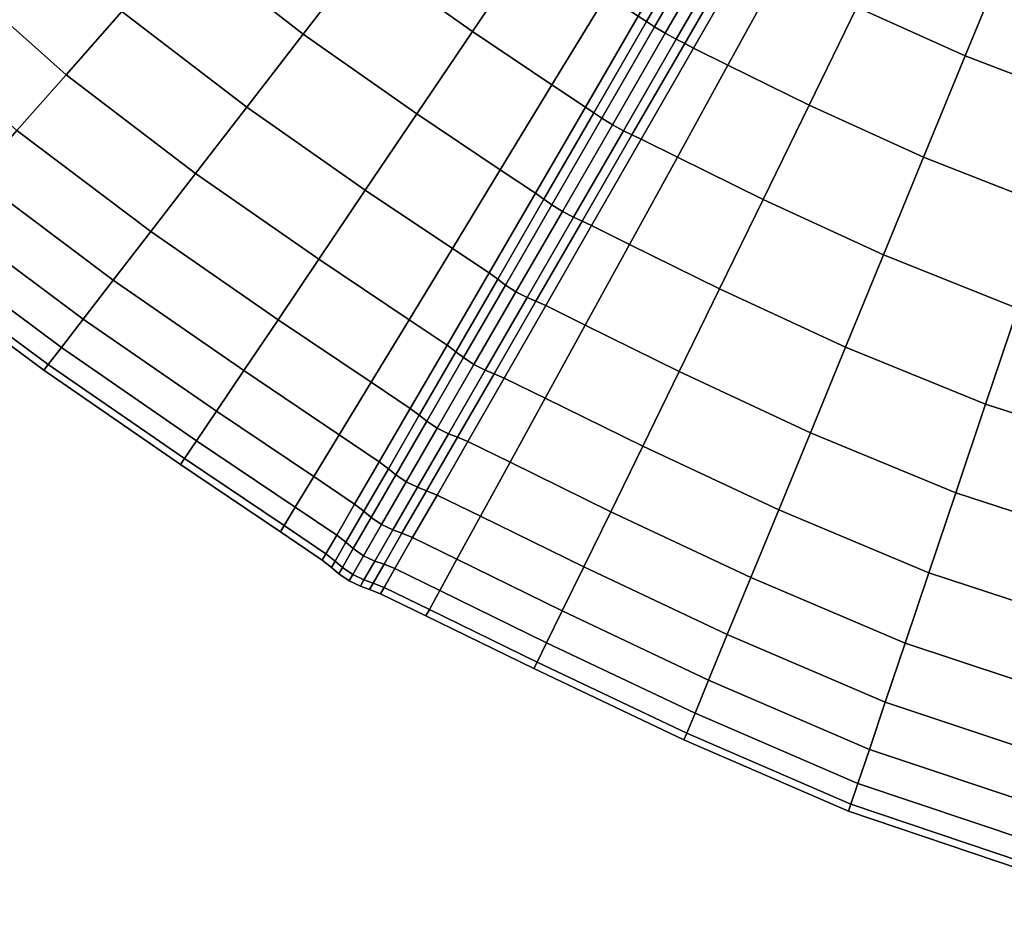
# Model space of a CAD drawing. Header units: centimetres. Extents: x -48.9 to 48.9, y -49 to 48.9.
# Tile 2 of 35: x -30.2 to -13, y -48 to -32.5. Entities that reach past the tile are written whole.
import ezdxf

# ---------------------------------------------------------------- set-up
doc = ezdxf.new("R2010")
doc.units = ezdxf.units.CM
doc.layers.add('Layer 01', color=18, linetype='Continuous', true_color=0x000000)

msp = doc.modelspace()

# ---------------------------------------------------------------- meshes
at = {"layer": 'Layer 01'}
mesh = msp.add_polyface(dxfattribs=at)
corners = [(-33.486, -29.388, 25.681), (-31.55, -31.55, 25.747), (-30.498, -30.498, 27.061), (-32.378, -28.411, 26.989), (-29.334, -29.334, 28.171), (-31.151, -27.33, 28.094), (-28.077, -28.077, 29.056), (-29.827, -26.163, 28.977), (-29.827, -26.163, 1.023), (-28.077, -28.077, 0.944), (-29.334, -29.334, 1.829), (-31.151, -27.33, 1.906), (-30.498, -30.498, 2.939), (-32.378, -28.411, 3.011), (-31.55, -31.55, 4.253), (-33.486, -29.388, 4.319), (-32.473, -32.473, 5.75), (-34.458, -30.245, 5.808), (-34.319, -34.319, 18.931), (-31.957, -36.403, 18.906), (-31.54, -35.929, 20.776), (-33.869, -33.869, 20.813), (-30.966, -35.277, 22.548), (-33.25, -33.25, 22.596), (-30.245, -34.458, 24.192), (-32.473, -32.473, 24.25), (-27.904, -36.223, 24.094), (-27.122, -35.209, 25.568), (-29.388, -33.486, 25.681), (-28.411, -32.378, 26.989), (-26.23, -34.053, 26.863), (-25.243, -32.773, 27.959), (-27.33, -31.151, 28.094), (-26.163, -29.827, 28.977), (-24.176, -31.391, 28.836), (-23.048, -29.93, 29.48), (-24.929, -28.427, 29.624), (-26.75, -26.75, 29.703), (-23.649, -26.975, 30.021), (-25.373, -25.373, 30.099), (-25.373, -25.373, -0.099), (-23.649, -26.975, -0.021), (-24.929, -28.427, 0.376), (-26.75, -26.75, 0.297), (-26.163, -29.827, 1.023), (-23.048, -29.93, 0.52), (-24.176, -31.391, 1.164), (-25.243, -32.773, 2.041), (-27.33, -31.151, 1.906), (-28.411, -32.378, 3.011), (-26.23, -34.053, 3.137), (-27.122, -35.209, 4.432), (-29.388, -33.486, 4.319), (-30.245, -34.458, 5.808), (-27.904, -36.223, 5.906), (-30.966, -35.277, 7.452), (-33.25, -33.25, 7.404), (-31.54, -35.929, 9.224), (-33.869, -33.869, 9.187), (-31.957, -36.403, 11.094), (-34.319, -34.319, 11.069), (-23.257, -34.171, 2.119), (-24.156, -35.505, 3.206), (-24.969, -36.711, 4.492), (-24.969, -36.711, 25.508), (-24.156, -35.505, 26.794), (-23.257, -34.171, 27.881)]
mesh.append_faces([[corners[k] for k in face] for face in [(0, 1, 2, 3), (3, 2, 4, 5), (5, 4, 6, 7), (8, 9, 10, 11), (11, 10, 12, 13), (13, 12, 14, 15), (15, 14, 16, 17), (18, 19, 20, 21), (21, 20, 22, 23), (23, 22, 24, 25), (24, 26, 27, 28), (25, 24, 28, 1), (1, 28, 29, 2), (28, 27, 30, 29), (29, 30, 31, 32), (2, 29, 32, 4), (4, 32, 33, 6), (32, 31, 34, 33), (33, 34, 35, 36), (6, 33, 36, 37), (37, 36, 38, 39), (40, 41, 42, 43), (43, 42, 44, 9), (42, 45, 46, 44), (44, 46, 47, 48), (9, 44, 48, 10), (10, 48, 49, 12), (48, 47, 50, 49), (49, 50, 51, 52), (12, 49, 52, 14), (14, 52, 53, 16), (52, 51, 54, 53), (16, 53, 55, 56), (56, 55, 57, 58), (58, 57, 59, 60), (47, 61, 62, 50), (50, 62, 63, 51), (27, 64, 65, 30), (30, 65, 66, 31)]])
mesh = msp.add_polyface(dxfattribs=at)
corners = [(-24.929, -28.427, 29.624), (-23.048, -29.93, 29.48), (-21.877, -28.414, 29.878), (-23.649, -26.975, 30.021), (-20.682, -26.869, 30.024), (-22.345, -25.496, 30.164), (-22.345, -25.496, -0.164), (-20.682, -26.869, -0.024), (-21.877, -28.414, 0.122), (-23.649, -26.975, -0.021), (-23.048, -29.93, 0.52), (-24.929, -28.427, 0.376), (-25.243, -32.773, 27.959), (-23.257, -34.171, 27.881), (-22.285, -32.731, 28.75), (-24.176, -31.391, 28.836), (-21.799, -35.145, 27.856), (-20.896, -33.66, 28.717), (-19.943, -32.091, 29.345), (-21.258, -31.209, 29.386), (-20.193, -29.631, 29.777), (-18.955, -30.465, 29.728), (-19.107, -28.023, 29.917), (-19.107, -28.023, 0.083), (-20.193, -29.631, 0.223), (-18.955, -30.465, 0.272), (-19.943, -32.091, 0.655), (-21.258, -31.209, 0.614), (-22.285, -32.731, 1.25), (-24.176, -31.391, 1.164), (-20.896, -33.66, 1.283), (-21.799, -35.145, 2.144), (-23.257, -34.171, 2.119), (-25.243, -32.773, 2.041), (-19.385, -32.46, 29.339), (-18.428, -30.814, 29.718), (-21.033, -35.661, 27.873), (-20.161, -34.15, 28.732), (-20.308, -34.049, 28.715), (-21.183, -35.555, 27.856), (-19.24, -32.556, 29.358), (-19.24, -32.556, 0.642), (-20.161, -34.15, 1.268), (-20.308, -34.049, 1.285), (-19.385, -32.46, 0.661), (-21.033, -35.661, 2.127), (-21.183, -35.555, 2.144), (-18.428, -30.814, 0.282), (-20.023, -34.245, 28.763), (-19.1, -32.647, 29.389), (-20.897, -35.758, 27.901), (-20.712, -35.875, 27.917), (-19.838, -34.36, 28.779), (-18.914, -32.76, 29.407), (-19.645, -34.463, 28.763), (-18.723, -32.865, 29.389), (-20.519, -35.976, 27.901), (-20.023, -34.245, 1.237), (-20.897, -35.758, 2.099), (-19.1, -32.647, 0.611), (-18.914, -32.76, 0.593), (-19.838, -34.36, 1.221), (-20.712, -35.875, 2.083), (-18.723, -32.865, 0.611), (-19.645, -34.463, 1.237)]
mesh.append_faces([[corners[k] for k in face] for face in [(0, 1, 2, 3), (3, 2, 4, 5), (6, 7, 8, 9), (9, 8, 10, 11), (12, 13, 14, 15), (13, 16, 17, 14), (14, 17, 18, 19), (15, 14, 19, 1), (1, 19, 20, 2), (19, 18, 21, 20), (2, 20, 22, 4), (7, 23, 24, 8), (24, 25, 26, 27), (8, 24, 27, 10), (10, 27, 28, 29), (27, 26, 30, 28), (28, 30, 31, 32), (29, 28, 32, 33), (34, 35, 21, 18), (36, 37, 38, 39), (37, 40, 34, 38), (38, 34, 18, 17), (39, 38, 17, 16), (41, 42, 43, 44), (42, 45, 46, 43), (43, 46, 31, 30), (44, 43, 30, 26), (47, 44, 26, 25), (40, 37, 48, 49), (37, 36, 50, 48), (48, 50, 51, 52), (49, 48, 52, 53), (53, 52, 54, 55), (52, 51, 56, 54), (45, 42, 57, 58), (42, 41, 59, 57), (57, 59, 60, 61), (58, 57, 61, 62), (61, 60, 63, 64)]])
mesh = msp.add_polyface(dxfattribs=at)
corners = [(-18.67, -38.672, 26.794), (-16.375, -39.743, 26.863), (-15.761, -38.247, 27.959), (-17.965, -37.226, 27.881), (-20.312, -37.864, 26.775), (-19.538, -36.451, 27.856), (-17.203, -35.665, 28.75), (-18.702, -34.927, 28.717), (-15.098, -36.633, 28.836), (-14.397, -34.925, 29.48), (-16.399, -34.015, 29.386), (-17.82, -33.317, 29.345), (-15.565, -32.303, 29.777), (-16.906, -31.648, 29.728), (-13.669, -33.153, 29.878), (-14.716, -30.559, 29.917), (-15.976, -29.95, 29.86), (-17.82, -33.317, 0.655), (-16.399, -34.015, 0.614), (-17.203, -35.665, 1.25), (-18.702, -34.927, 1.283), (-14.397, -34.925, 0.52), (-15.098, -36.633, 1.164), (-15.761, -38.247, 2.041), (-17.965, -37.226, 2.119), (-19.538, -36.451, 2.144), (-18.67, -38.672, 3.206), (-20.312, -37.864, 3.225), (-16.375, -39.743, 3.137), (-15.976, -29.95, 0.14), (-14.716, -30.559, 0.083), (-15.565, -32.303, 0.223), (-16.906, -31.648, 0.272), (-13.669, -33.153, 0.122), (-13.834, -40.794, 26.989), (-13.313, -39.244, 28.094), (-18.419, -33.018, 0.661), (-17.471, -31.366, 0.282), (-18.574, -32.941, 0.642), (-17.621, -31.289, 0.263), (-19.334, -34.612, 1.285), (-19.495, -34.535, 1.268), (-18.419, -33.018, 29.339), (-19.334, -34.612, 28.715), (-18.574, -32.941, 29.358), (-19.495, -34.535, 28.732), (-17.471, -31.366, 29.718), (-17.621, -31.289, 29.737), (-19.24, -32.556, 29.358), (-18.287, -30.905, 29.737), (-18.428, -30.814, 29.718), (-19.385, -32.46, 29.339), (-18.287, -30.905, 0.263), (-19.24, -32.556, 0.642), (-19.385, -32.46, 0.661), (-18.428, -30.814, 0.282), (-19.1, -32.647, 29.389), (-18.145, -30.992, 29.769), (-18.914, -32.76, 29.407), (-17.957, -31.103, 29.787), (-18.723, -32.865, 29.389), (-17.767, -31.21, 29.769), (-18.574, -32.941, 29.358), (-17.621, -31.289, 29.737), (-19.645, -34.463, 28.763), (-19.495, -34.535, 28.732), (-18.574, -32.941, 29.358), (-19.645, -34.463, 1.237), (-18.723, -32.865, 0.611), (-18.574, -32.941, 0.642), (-19.495, -34.535, 1.268), (-18.145, -30.992, 0.231), (-19.1, -32.647, 0.611), (-17.957, -31.103, 0.213), (-18.914, -32.76, 0.593), (-17.767, -31.21, 0.231), (-17.621, -31.289, 0.263), (-18.574, -32.941, 0.642)]
mesh.append_faces([[corners[k] for k in face] for face in [(0, 1, 2, 3), (4, 0, 3, 5), (5, 3, 6, 7), (3, 2, 8, 6), (6, 8, 9, 10), (7, 6, 10, 11), (11, 10, 12, 13), (10, 9, 14, 12), (13, 12, 15, 16), (17, 18, 19, 20), (18, 21, 22, 19), (19, 22, 23, 24), (20, 19, 24, 25), (25, 24, 26, 27), (24, 23, 28, 26), (29, 30, 31, 32), (31, 33, 21, 18), (32, 31, 18, 17), (1, 34, 35, 2), (32, 17, 36, 37), (37, 36, 38, 39), (17, 20, 40, 36), (36, 40, 41, 38), (7, 11, 42, 43), (43, 42, 44, 45), (11, 13, 46, 42), (42, 46, 47, 44), (48, 49, 50, 51), (52, 53, 54, 55), (49, 48, 56, 57), (57, 56, 58, 59), (59, 58, 60, 61), (61, 60, 62, 63), (60, 64, 65, 66), (67, 68, 69, 70), (53, 52, 71, 72), (72, 71, 73, 74), (74, 73, 75, 68), (68, 75, 76, 77)]])
mesh = msp.add_polyface(dxfattribs=at)
corners = [(-15.565, -32.303, 29.777), (-13.669, -33.153, 29.878), (-12.928, -31.346, 30.024), (-14.716, -30.559, 29.917), (-14.716, -30.559, 0.083), (-12.928, -31.346, -0.024), (-13.669, -33.153, 0.122), (-15.565, -32.303, 0.223), (-15.761, -38.247, 27.959), (-13.313, -39.244, 28.094), (-12.749, -37.571, 28.977), (-15.098, -36.633, 28.836), (-10.737, -40.071, 28.171), (-10.277, -38.354, 29.056), (-9.791, -36.541, 29.703), (-12.154, -35.803, 29.624), (-14.397, -34.925, 29.48), (-11.537, -33.968, 30.021), (-9.287, -34.66, 30.099), (-8.774, -32.745, 30.238), (-10.908, -32.099, 30.164), (-8.26, -30.828, 30.116), (-10.278, -30.227, 30.047), (-10.278, -30.227, -0.047), (-8.26, -30.828, -0.116), (-8.774, -32.745, -0.238), (-10.908, -32.099, -0.164), (-11.537, -33.968, -0.021), (-9.287, -34.66, -0.099), (-9.791, -36.541, 0.297), (-12.154, -35.803, 0.376), (-14.397, -34.925, 0.52), (-12.749, -37.571, 1.023), (-15.098, -36.633, 1.164), (-10.277, -38.354, 0.944), (-10.737, -40.071, 1.829), (-13.313, -39.244, 1.906), (-15.761, -38.247, 2.041), (-13.834, -40.794, 3.011), (-16.375, -39.743, 3.137), (-8.093, -40.643, 28.094), (-7.744, -38.912, 28.977), (-5.241, -39.274, 28.836), (-4.995, -37.444, 29.48), (-7.375, -37.083, 29.624), (-6.993, -35.186, 30.021), (-4.738, -35.546, 29.878), (-4.477, -33.611, 30.024), (-6.603, -33.253, 30.164), (-6.212, -31.316, 30.047), (-4.214, -31.671, 29.912), (-6.212, -31.316, -0.047), (-4.214, -31.671, 0.088), (-4.477, -33.611, -0.024), (-6.603, -33.253, -0.164), (-6.993, -35.186, -0.021), (-4.738, -35.546, 0.122), (-4.995, -37.444, 0.52), (-7.375, -37.083, 0.376), (-7.744, -38.912, 1.023), (-5.241, -39.274, 1.164), (-8.093, -40.643, 1.906)]
mesh.append_faces([[corners[k] for k in face] for face in [(0, 1, 2, 3), (4, 5, 6, 7), (8, 9, 10, 11), (9, 12, 13, 10), (10, 13, 14, 15), (11, 10, 15, 16), (16, 15, 17, 1), (15, 14, 18, 17), (17, 18, 19, 20), (1, 17, 20, 2), (20, 19, 21, 22), (23, 24, 25, 26), (5, 26, 27, 6), (26, 25, 28, 27), (27, 28, 29, 30), (6, 27, 30, 31), (31, 30, 32, 33), (30, 29, 34, 32), (32, 34, 35, 36), (33, 32, 36, 37), (37, 36, 38, 39), (12, 40, 41, 13), (41, 42, 43, 44), (13, 41, 44, 14), (14, 44, 45, 18), (44, 43, 46, 45), (45, 46, 47, 48), (18, 45, 48, 19), (19, 48, 49, 21), (48, 47, 50, 49), (51, 52, 53, 54), (24, 51, 54, 25), (25, 54, 55, 28), (54, 53, 56, 55), (55, 56, 57, 58), (28, 55, 58, 29), (29, 58, 59, 34), (58, 57, 60, 59), (34, 59, 61, 35)]])
mesh = msp.add_polyface(dxfattribs=at)
corners = [(-23.257, -34.171, 2.119), (-21.799, -35.145, 2.144), (-22.635, -36.522, 3.225), (-24.156, -35.505, 3.206), (-23.391, -37.767, 4.507), (-24.969, -36.711, 4.492), (-24.969, -36.711, 25.508), (-23.391, -37.767, 25.493), (-22.635, -36.522, 26.775), (-24.156, -35.505, 26.794), (-21.799, -35.145, 27.856), (-23.257, -34.171, 27.881), (-20.312, -37.864, 26.775), (-19.538, -36.451, 27.856), (-20.2, -36.122, 27.856), (-21.003, -37.522, 26.776), (-20.367, -36.045, 27.873), (-21.175, -37.445, 26.792), (-18.702, -34.927, 1.283), (-19.538, -36.451, 2.144), (-20.2, -36.122, 2.144), (-19.334, -34.612, 1.285), (-20.367, -36.045, 2.127), (-19.495, -34.535, 1.268), (-18.702, -34.927, 28.717), (-19.334, -34.612, 28.715), (-19.495, -34.535, 28.732), (-20.312, -37.864, 3.225), (-21.003, -37.522, 3.224), (-21.175, -37.445, 3.208), (-21.033, -35.661, 2.127), (-21.841, -37.061, 3.208), (-21.994, -36.95, 3.224), (-21.183, -35.555, 2.144), (-22.572, -38.327, 4.49), (-22.727, -38.212, 4.504), (-22.572, -38.327, 25.51), (-21.841, -37.061, 26.792), (-21.994, -36.95, 26.776), (-22.727, -38.212, 25.496), (-21.033, -35.661, 27.873), (-21.183, -35.555, 27.856), (-21.707, -37.161, 3.182), (-22.439, -38.43, 4.466), (-20.897, -35.758, 2.099), (-20.712, -35.875, 2.083), (-21.524, -37.28, 3.167), (-22.257, -38.55, 4.454), (-21.329, -37.379, 3.182), (-22.062, -38.648, 4.466), (-20.519, -35.976, 2.099), (-20.367, -36.045, 2.127), (-21.175, -37.445, 3.208), (-21.175, -37.445, 3.208), (-21.906, -38.711, 4.49), (-19.645, -34.463, 28.763), (-20.519, -35.976, 27.901), (-20.367, -36.045, 27.873), (-19.495, -34.535, 28.732), (-19.838, -34.36, 1.221), (-19.645, -34.463, 1.237), (-19.495, -34.535, 1.268), (-20.367, -36.045, 2.127), (-21.707, -37.161, 26.818), (-20.897, -35.758, 27.901), (-22.439, -38.43, 25.534), (-22.257, -38.55, 25.546), (-21.524, -37.28, 26.833), (-20.712, -35.875, 27.917), (-21.329, -37.379, 26.818), (-22.062, -38.648, 25.534), (-21.906, -38.711, 25.51), (-21.175, -37.445, 26.792), (-21.175, -37.445, 26.792), (-20.367, -36.045, 27.873)]
mesh.append_faces([[corners[k] for k in face] for face in [(0, 1, 2, 3), (3, 2, 4, 5), (6, 7, 8, 9), (9, 8, 10, 11), (12, 13, 14, 15), (15, 14, 16, 17), (18, 19, 20, 21), (21, 20, 22, 23), (13, 24, 25, 14), (14, 25, 26, 16), (19, 27, 28, 20), (20, 28, 29, 22), (30, 31, 32, 33), (31, 34, 35, 32), (32, 35, 4, 2), (33, 32, 2, 1), (36, 37, 38, 39), (37, 40, 41, 38), (38, 41, 10, 8), (39, 38, 8, 7), (34, 31, 42, 43), (31, 30, 44, 42), (42, 44, 45, 46), (43, 42, 46, 47), (47, 46, 48, 49), (46, 45, 50, 48), (48, 50, 51, 52), (49, 48, 53, 54), (55, 56, 57, 58), (45, 59, 60, 50), (50, 60, 61, 62), (40, 37, 63, 64), (37, 36, 65, 63), (63, 65, 66, 67), (64, 63, 67, 68), (68, 67, 69, 56), (67, 66, 70, 69), (69, 70, 71, 72), (56, 69, 73, 74)]])
mesh = msp.add_polyface(dxfattribs=at)
corners = [(-29.467, -38.251, 11.136), (-27.105, -39.883, 11.157), (-27.316, -40.195, 13.062), (-29.698, -38.551, 13.052), (-25.38, -41.043, 11.16), (-25.575, -41.366, 13.064), (-25.641, -41.474, 15), (-27.386, -40.3, 15), (-29.775, -38.652, 15), (-32.295, -36.787, 15), (-29.698, -38.551, 16.948), (-32.21, -36.69, 16.97), (-29.467, -38.251, 18.864), (-31.957, -36.403, 18.906), (-29.086, -37.757, 20.713), (-31.54, -35.929, 20.776), (-28.562, -37.077, 22.467), (-30.966, -35.277, 22.548), (-27.904, -36.223, 24.094), (-30.245, -34.458, 24.192), (-30.245, -34.458, 5.808), (-27.904, -36.223, 5.906), (-28.562, -37.077, 7.533), (-30.966, -35.277, 7.452), (-29.086, -37.757, 9.287), (-31.54, -35.929, 9.224), (-31.957, -36.403, 11.094), (-32.21, -36.69, 13.03), (-27.316, -40.195, 16.938), (-25.575, -41.366, 16.936), (-25.38, -41.043, 18.84), (-27.105, -39.883, 18.843), (-26.758, -39.367, 20.683), (-25.056, -40.511, 20.678), (-24.612, -39.778, 22.419), (-26.281, -38.658, 22.426), (-25.681, -37.768, 24.043), (-24.054, -38.859, 24.033), (-24.969, -36.711, 25.508), (-27.122, -35.209, 25.568), (-27.122, -35.209, 4.432), (-24.969, -36.711, 4.492), (-25.681, -37.768, 5.957), (-24.054, -38.859, 5.967), (-24.612, -39.778, 7.581), (-26.281, -38.658, 7.574), (-26.758, -39.367, 9.317), (-25.056, -40.511, 9.322), (-24.656, -41.533, 18.842), (-24.343, -40.993, 20.68), (-24.749, -42.097, 15), (-24.685, -41.987, 16.94), (-24.847, -41.86, 16.937), (-24.91, -41.97, 15), (-24.343, -40.993, 9.32), (-24.656, -41.533, 11.158), (-24.847, -41.86, 13.063)]
mesh.append_faces([[corners[k] for k in face] for face in [(0, 1, 2, 3), (1, 4, 5, 2), (2, 5, 6, 7), (3, 2, 7, 8), (9, 8, 10, 11), (11, 10, 12, 13), (13, 12, 14, 15), (15, 14, 16, 17), (17, 16, 18, 19), (20, 21, 22, 23), (23, 22, 24, 25), (25, 24, 0, 26), (26, 0, 3, 27), (27, 3, 8, 9), (8, 7, 28, 10), (7, 6, 29, 28), (28, 29, 30, 31), (10, 28, 31, 12), (12, 31, 32, 14), (31, 30, 33, 32), (32, 33, 34, 35), (14, 32, 35, 16), (16, 35, 36, 18), (35, 34, 37, 36), (18, 36, 38, 39), (40, 41, 42, 21), (42, 43, 44, 45), (21, 42, 45, 22), (22, 45, 46, 24), (45, 44, 47, 46), (46, 47, 4, 1), (24, 46, 1, 0), (48, 49, 33, 30), (50, 51, 52, 53), (52, 48, 30, 29), (53, 52, 29, 6), (54, 55, 4, 47), (6, 5, 56, 53), (5, 4, 55, 56)]])
mesh = msp.add_polyface(dxfattribs=at)
corners = [(-25.681, -37.768, 24.043), (-24.054, -38.859, 24.033), (-23.391, -37.767, 25.493), (-24.969, -36.711, 25.508), (-24.969, -36.711, 4.492), (-23.391, -37.767, 4.507), (-24.054, -38.859, 5.967), (-25.681, -37.768, 5.957), (-24.496, -41.658, 18.847), (-24.183, -41.117, 20.688), (-24.343, -40.993, 20.68), (-24.656, -41.533, 18.842), (-23.753, -40.372, 22.432), (-23.912, -40.251, 22.422), (-24.612, -39.778, 22.419), (-25.056, -40.511, 20.678), (-24.685, -41.987, 16.94), (-24.847, -41.86, 16.937), (-23.37, -39.319, 24.036), (-23.892, -42.558, 15), (-23.829, -42.448, 16.937), (-24.019, -42.371, 16.94), (-24.083, -42.482, 15), (-23.753, -40.372, 7.568), (-24.183, -41.117, 9.312), (-24.343, -40.993, 9.32), (-23.912, -40.251, 7.578), (-24.496, -41.658, 11.153), (-24.656, -41.533, 11.158), (-25.056, -40.511, 9.322), (-24.612, -39.778, 7.581), (-23.37, -39.319, 5.964), (-24.019, -42.371, 13.06), (-23.829, -42.448, 13.063), (-24.847, -41.86, 13.063), (-24.685, -41.987, 13.06), (-24.91, -41.97, 15), (-24.749, -42.097, 15), (-24.054, -41.227, 9.299), (-24.367, -41.769, 11.144), (-23.623, -40.48, 7.552), (-23.873, -41.35, 9.292), (-24.187, -41.893, 11.14), (-23.676, -41.444, 9.299), (-23.99, -41.987, 11.144), (-24.054, -41.227, 20.701), (-23.623, -40.48, 22.448), (-24.367, -41.769, 18.856), (-24.187, -41.893, 18.86), (-23.873, -41.35, 20.708), (-23.99, -41.987, 18.856), (-23.676, -41.444, 20.701), (-23.829, -42.043, 11.153), (-24.019, -42.371, 13.06), (-24.18, -42.316, 13.056), (-24.019, -42.371, 13.06), (-24.083, -42.482, 15), (-24.243, -42.427, 15), (-24.441, -42.333, 15), (-24.377, -42.223, 13.053), (-24.557, -42.098, 13.056), (-24.621, -42.209, 15), (-24.557, -42.098, 16.944), (-24.377, -42.223, 16.947), (-24.18, -42.316, 16.944), (-24.083, -42.482, 15), (-24.019, -42.371, 16.94), (-24.019, -42.371, 16.94), (-23.829, -42.043, 18.847)]
mesh.append_faces([[corners[k] for k in face] for face in [(0, 1, 2, 3), (4, 5, 6, 7), (8, 9, 10, 11), (9, 12, 13, 10), (10, 13, 14, 15), (16, 8, 11, 17), (13, 18, 1, 14), (19, 20, 21, 22), (23, 24, 25, 26), (24, 27, 28, 25), (26, 25, 29, 30), (31, 26, 30, 6), (22, 32, 33, 19), (34, 28, 27, 35), (36, 34, 35, 37), (27, 24, 38, 39), (24, 23, 40, 38), (39, 38, 41, 42), (42, 41, 43, 44), (12, 9, 45, 46), (9, 8, 47, 45), (45, 47, 48, 49), (49, 48, 50, 51), (52, 53, 54, 44), (55, 56, 57, 54), (54, 57, 58, 59), (44, 54, 59, 42), (42, 59, 60, 39), (59, 58, 61, 60), (60, 61, 37, 35), (39, 60, 35, 27), (8, 16, 62, 47), (16, 37, 61, 62), (62, 61, 58, 63), (47, 62, 63, 48), (48, 63, 64, 50), (63, 58, 57, 64), (64, 57, 65, 66), (50, 64, 67, 68)]])
mesh = msp.add_polyface(dxfattribs=at)
corners = [(-21.626, -40.26, 24.033), (-19.867, -41.124, 24.043), (-19.308, -39.979, 25.508), (-21.012, -39.141, 25.493), (-18.67, -38.672, 26.794), (-20.312, -37.864, 26.775), (-20.312, -37.864, 3.225), (-18.67, -38.672, 3.206), (-19.308, -39.979, 4.492), (-21.012, -39.141, 4.507), (-19.867, -41.124, 5.957), (-21.626, -40.26, 5.967), (-22.143, -41.204, 22.419), (-22.366, -39.898, 24.036), (-22.903, -40.834, 22.422), (-21.729, -38.788, 25.496), (-21.906, -38.711, 25.51), (-22.547, -39.821, 24.049), (-23.087, -40.757, 22.432), (-21.003, -37.522, 26.776), (-21.175, -37.445, 26.792), (-21.729, -38.788, 4.504), (-21.003, -37.522, 3.224), (-21.906, -38.711, 4.49), (-21.175, -37.445, 3.208), (-22.366, -39.898, 5.964), (-22.143, -41.204, 7.581), (-22.903, -40.834, 7.578), (-23.087, -40.757, 7.568), (-22.547, -39.821, 5.951), (-23.753, -40.372, 22.432), (-23.213, -39.437, 24.049), (-23.37, -39.319, 24.036), (-23.912, -40.251, 22.422), (-22.572, -38.327, 25.51), (-22.727, -38.212, 25.496), (-23.391, -37.767, 25.493), (-24.054, -38.859, 24.033), (-22.572, -38.327, 4.49), (-23.213, -39.437, 5.951), (-23.37, -39.319, 5.964), (-22.727, -38.212, 4.504), (-23.753, -40.372, 7.568), (-23.912, -40.251, 7.578), (-24.054, -38.859, 5.967), (-23.391, -37.767, 4.507), (-24.054, -41.227, 9.299), (-23.623, -40.48, 7.552), (-23.442, -40.603, 7.543), (-23.873, -41.35, 9.292), (-23.082, -39.543, 5.932), (-22.439, -38.43, 4.466), (-22.257, -38.55, 4.454), (-22.9, -39.664, 5.921), (-22.704, -39.761, 5.932), (-23.246, -40.698, 7.552), (-22.062, -38.648, 4.466), (-21.906, -38.711, 4.49), (-22.547, -39.821, 5.951), (-22.547, -39.821, 5.951), (-23.087, -40.757, 7.568), (-23.082, -39.543, 24.068), (-22.439, -38.43, 25.534), (-23.623, -40.48, 22.448), (-23.442, -40.603, 22.457), (-22.9, -39.664, 24.079), (-22.257, -38.55, 25.546), (-22.704, -39.761, 24.068), (-22.062, -38.648, 25.534), (-23.246, -40.698, 22.448), (-23.087, -40.757, 22.432), (-22.547, -39.821, 24.049), (-22.547, -39.821, 24.049), (-21.906, -38.711, 25.51)]
mesh.append_faces([[corners[k] for k in face] for face in [(0, 1, 2, 3), (3, 2, 4, 5), (6, 7, 8, 9), (9, 8, 10, 11), (12, 0, 13, 14), (0, 3, 15, 13), (13, 15, 16, 17), (14, 13, 17, 18), (3, 5, 19, 15), (15, 19, 20, 16), (6, 9, 21, 22), (22, 21, 23, 24), (9, 11, 25, 21), (11, 26, 27, 25), (25, 27, 28, 29), (21, 25, 29, 23), (30, 31, 32, 33), (31, 34, 35, 32), (32, 35, 36, 37), (38, 39, 40, 41), (39, 42, 43, 40), (41, 40, 44, 45), (46, 47, 48, 49), (42, 39, 50, 47), (39, 38, 51, 50), (50, 51, 52, 53), (47, 50, 53, 48), (48, 53, 54, 55), (53, 52, 56, 54), (54, 56, 57, 58), (55, 54, 59, 60), (34, 31, 61, 62), (31, 30, 63, 61), (61, 63, 64, 65), (62, 61, 65, 66), (66, 65, 67, 68), (65, 64, 69, 67), (67, 69, 70, 71), (68, 67, 72, 73)]])
mesh = msp.add_polyface(dxfattribs=at)
corners = [(-20.339, -42.089, 22.426), (-17.829, -43.274, 22.467), (-17.418, -42.277, 24.094), (-19.867, -41.124, 24.043), (-16.931, -41.093, 25.568), (-19.308, -39.979, 25.508), (-16.375, -39.743, 26.863), (-18.67, -38.672, 26.794), (-18.67, -38.672, 3.206), (-16.375, -39.743, 3.137), (-16.931, -41.093, 4.432), (-19.308, -39.979, 4.492), (-17.418, -42.277, 5.906), (-19.867, -41.124, 5.957), (-17.829, -43.274, 7.533), (-20.339, -42.089, 7.574), (-18.586, -45.112, 15), (-15.711, -46.362, 15), (-15.67, -46.24, 16.97), (-18.537, -44.994, 16.948), (-12.695, -47.378, 15), (-12.661, -47.253, 16.983), (-12.561, -46.88, 18.931), (-15.547, -45.877, 18.906), (-18.393, -44.645, 18.864), (-15.346, -45.279, 20.776), (-18.155, -44.068, 20.713), (-12.397, -46.266, 20.813), (-12.17, -45.421, 22.596), (-15.068, -44.456, 22.548), (-14.719, -43.422, 24.192), (-11.886, -44.359, 24.25), (-11.548, -43.099, 25.747), (-14.306, -42.194, 25.681), (-13.834, -40.794, 26.989), (-11.163, -41.661, 27.061), (-10.737, -40.071, 28.171), (-13.313, -39.244, 28.094), (-13.313, -39.244, 1.906), (-10.737, -40.071, 1.829), (-11.163, -41.661, 2.939), (-13.834, -40.794, 3.011), (-11.548, -43.099, 4.253), (-14.306, -42.194, 4.319), (-14.719, -43.422, 5.808), (-11.886, -44.359, 5.75), (-12.17, -45.421, 7.404), (-15.068, -44.456, 7.452), (-15.346, -45.279, 9.224), (-18.155, -44.068, 9.287), (-12.397, -46.266, 9.187), (-12.561, -46.88, 11.069), (-15.547, -45.877, 11.094), (-18.393, -44.645, 11.136), (-15.67, -46.24, 13.03), (-18.537, -44.994, 13.052), (-12.661, -47.253, 13.017), (-9.575, -48.006, 15), (-9.55, -47.88, 16.97), (-9.474, -47.504, 11.094), (-9.55, -47.88, 13.03)]
mesh.append_faces([[corners[k] for k in face] for face in [(0, 1, 2, 3), (3, 2, 4, 5), (5, 4, 6, 7), (8, 9, 10, 11), (11, 10, 12, 13), (13, 12, 14, 15), (16, 17, 18, 19), (17, 20, 21, 18), (18, 21, 22, 23), (19, 18, 23, 24), (24, 23, 25, 26), (23, 22, 27, 25), (25, 27, 28, 29), (26, 25, 29, 1), (1, 29, 30, 2), (29, 28, 31, 30), (30, 31, 32, 33), (2, 30, 33, 4), (4, 33, 34, 6), (33, 32, 35, 34), (34, 35, 36, 37), (38, 39, 40, 41), (41, 40, 42, 43), (9, 41, 43, 10), (10, 43, 44, 12), (43, 42, 45, 44), (44, 45, 46, 47), (12, 44, 47, 14), (14, 47, 48, 49), (47, 46, 50, 48), (48, 50, 51, 52), (49, 48, 52, 53), (53, 52, 54, 55), (52, 51, 56, 54), (54, 56, 20, 17), (55, 54, 17, 16), (20, 57, 58, 21), (51, 59, 60, 56), (56, 60, 57, 20)]])
mesh = msp.add_polyface(dxfattribs=at)
corners = [(-22.854, -42.501, 11.16), (-20.987, -43.415, 11.157), (-21.152, -43.754, 13.062), (-23.036, -42.832, 13.064), (-18.393, -44.645, 11.136), (-18.537, -44.994, 13.052), (-18.586, -45.112, 15), (-21.208, -43.868, 15), (-23.097, -42.943, 15), (-22.854, -42.501, 18.84), (-20.987, -43.415, 18.843), (-20.714, -42.857, 20.683), (-22.555, -41.955, 20.678), (-18.393, -44.645, 18.864), (-18.155, -44.068, 20.713), (-17.829, -43.274, 22.467), (-20.339, -42.089, 22.426), (-22.143, -41.204, 22.419), (-19.867, -41.124, 24.043), (-21.626, -40.26, 24.033), (-21.626, -40.26, 5.967), (-19.867, -41.124, 5.957), (-20.339, -42.089, 7.574), (-22.143, -41.204, 7.581), (-20.714, -42.857, 9.317), (-22.555, -41.955, 9.322), (-17.829, -43.274, 7.533), (-18.155, -44.068, 9.287), (-21.152, -43.754, 16.938), (-23.036, -42.832, 16.936), (-18.537, -44.994, 16.948), (-23.33, -41.578, 20.68), (-23.64, -42.12, 18.842), (-22.903, -40.834, 22.422), (-23.087, -40.757, 22.432), (-23.517, -41.502, 20.688), (-23.829, -42.043, 18.847), (-23.829, -42.448, 16.937), (-23.892, -42.558, 15), (-24.019, -42.371, 16.94), (-23.33, -41.578, 9.32), (-22.903, -40.834, 7.578), (-23.64, -42.12, 11.158), (-23.829, -42.043, 11.153), (-23.517, -41.502, 9.312), (-23.087, -40.757, 7.568), (-24.019, -42.371, 13.06), (-23.829, -42.448, 13.063), (-23.873, -41.35, 9.292), (-23.442, -40.603, 7.543), (-23.246, -40.698, 7.552), (-23.676, -41.444, 9.299), (-23.087, -40.757, 7.568), (-23.517, -41.502, 9.312), (-23.99, -41.987, 11.144), (-23.517, -41.502, 9.312), (-23.829, -42.043, 11.153), (-23.623, -40.48, 22.448), (-24.054, -41.227, 20.701), (-23.873, -41.35, 20.708), (-23.442, -40.603, 22.457), (-23.676, -41.444, 20.701), (-23.246, -40.698, 22.448), (-23.99, -41.987, 18.856), (-23.829, -42.043, 18.847), (-23.517, -41.502, 20.688), (-23.517, -41.502, 20.688), (-23.087, -40.757, 22.432)]
mesh.append_faces([[corners[k] for k in face] for face in [(0, 1, 2, 3), (1, 4, 5, 2), (2, 5, 6, 7), (3, 2, 7, 8), (9, 10, 11, 12), (10, 13, 14, 11), (11, 14, 15, 16), (12, 11, 16, 17), (17, 16, 18, 19), (20, 21, 22, 23), (23, 22, 24, 25), (22, 26, 27, 24), (24, 27, 4, 1), (25, 24, 1, 0), (8, 7, 28, 29), (7, 6, 30, 28), (28, 30, 13, 10), (29, 28, 10, 9), (9, 12, 31, 32), (12, 17, 33, 31), (31, 33, 34, 35), (32, 31, 35, 36), (8, 29, 37, 38), (29, 9, 32, 37), (37, 32, 36, 39), (23, 25, 40, 41), (25, 0, 42, 40), (40, 42, 43, 44), (41, 40, 44, 45), (46, 43, 42, 47), (47, 42, 0, 3), (38, 47, 3, 8), (48, 49, 50, 51), (51, 50, 52, 53), (54, 51, 55, 56), (57, 58, 59, 60), (60, 59, 61, 62), (61, 63, 64, 65), (62, 61, 66, 67)]])

doc.saveas('drawing.dxf')
